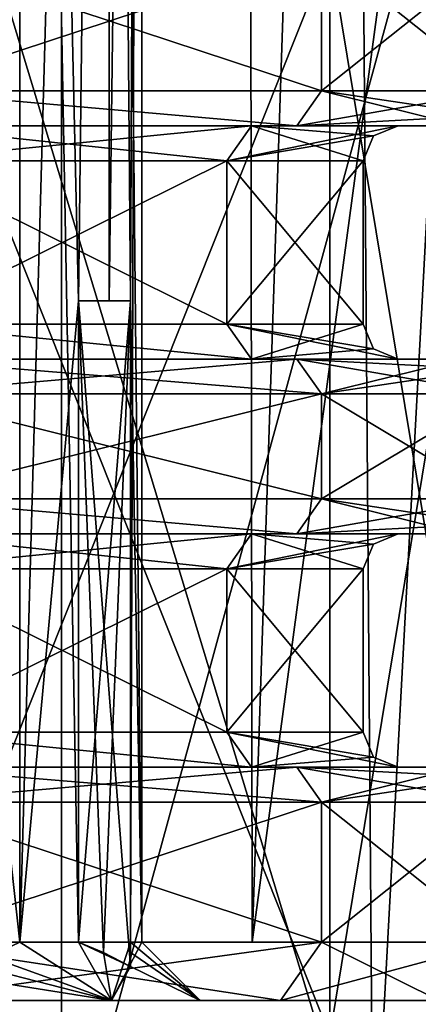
# Model space of a CAD drawing. Header units: millimetres. Extents: x -42 to 70, y 1 to 252.
# Tile 12 of 33: x 1.05 to 4.47, y 18.97 to 27.41. Entities that reach past the tile are written whole.
import ezdxf

# ---------------------------------------------------------------- set-up
doc = ezdxf.new("R2010")
doc.units = ezdxf.units.MM
doc.header["$LTSCALE"] = 65.185185
for name, color, linetype in [('148', 7, 'CONTINUOUS'), ('203', 7, 'CONTINUOUS'), ('204', 7, 'CONTINUOUS'), ('217', 7, 'CONTINUOUS'), ('220', 7, 'CONTINUOUS'), ('241', 7, 'CONTINUOUS'), ('242', 7, 'CONTINUOUS'), ('243', 7, 'CONTINUOUS'), ('244', 7, 'CONTINUOUS'), ('245', 7, 'CONTINUOUS'), ('246', 7, 'CONTINUOUS'), ('247', 7, 'CONTINUOUS'), ('248', 7, 'CONTINUOUS'), ('249', 7, 'CONTINUOUS'), ('250', 7, 'CONTINUOUS'), ('258', 7, 'CONTINUOUS'), ('259', 7, 'CONTINUOUS'), ('260', 7, 'CONTINUOUS'), ('261', 7, 'CONTINUOUS'), ('262', 7, 'CONTINUOUS'), ('264', 7, 'CONTINUOUS'), ('269', 7, 'CONTINUOUS'), ('270', 7, 'CONTINUOUS'), ('275', 7, 'CONTINUOUS'), ('276', 7, 'CONTINUOUS'), ('277', 7, 'CONTINUOUS'), ('278', 7, 'CONTINUOUS'), ('279', 7, 'CONTINUOUS'), ('280', 7, 'CONTINUOUS'), ('281', 7, 'CONTINUOUS'), ('282', 7, 'CONTINUOUS'), ('283', 7, 'CONTINUOUS'), ('284', 7, 'CONTINUOUS'), ('285', 7, 'CONTINUOUS'), ('286', 7, 'CONTINUOUS'), ('287', 7, 'CONTINUOUS'), ('288', 7, 'CONTINUOUS'), ('289', 7, 'CONTINUOUS'), ('290', 7, 'CONTINUOUS'), ('291', 7, 'CONTINUOUS'), ('292', 7, 'CONTINUOUS'), ('293', 7, 'CONTINUOUS'), ('355', 7, 'CONTINUOUS'), ('357', 7, 'CONTINUOUS'), ('360', 7, 'CONTINUOUS'), ('361', 7, 'CONTINUOUS'), ('414', 7, 'CONTINUOUS'), ('415', 7, 'CONTINUOUS')]:
    doc.layers.add(name, color=color, linetype=linetype)

msp = doc.modelspace()

# ---------------------------------------------------------------- linework, layer by layer
at = {"layer": '148', "linetype": 'CONTINUOUS'}
for points in [[(-18.7723, 23, 15.4034), (-18.7723, 1, 15.4034), (1.6128, 1, 16.644), (-18.7723, 23, 15.4034)], [(-18.7723, 23, 15.4034), (1.6128, 1, 16.644), (-14.3464, 19.7941, 15.0736), (-18.7723, 23, 15.4034)], [(-14.3464, 19.7941, 15.0736), (1.6128, 1, 16.644), (-12.9625, 18.9356, 15.0383), (-14.3464, 19.7941, 15.0736)]]:
    msp.add_3dface(points, dxfattribs=at)
at = {"layer": '203', "linetype": 'CONTINUOUS'}
for points in [[(1.408, 17.2, -32.8892), (-4.086, 17.2, -32.019), (1.408, 35.3, -32.8892), (1.408, 17.2, -32.8892)], [(1.408, 35.3, -32.8892), (-4.086, 17.2, -32.019), (-4.086, 35.3, -32.019), (1.408, 35.3, -32.8892)], [(6.364, 17.2, -30.364), (1.408, 17.2, -32.8892), (6.364, 35.3, -30.364), (6.364, 17.2, -30.364)], [(6.364, 35.3, -30.364), (1.408, 17.2, -32.8892), (1.408, 35.3, -32.8892), (6.364, 35.3, -30.364)]]:
    msp.add_3dface(points, dxfattribs=at)
at = {"layer": '204', "linetype": 'CONTINUOUS'}
for points in [[(-1.408, 17.2, -15.1108), (4.086, 17.2, -15.981), (-1.408, 35.3, -15.1108), (-1.408, 17.2, -15.1108)], [(-1.408, 35.3, -15.1108), (4.086, 17.2, -15.981), (3.9739, 31.5, -15.9249), (-1.408, 35.3, -15.1108)], [(3.9739, 31.5, -15.9249), (4.086, 17.2, -15.981), (4.7459, 29.4502, -16.353), (3.9739, 31.5, -15.9249)], [(4.086, 17.2, -15.981), (8.019, 17.2, -19.914), (4.7459, 29.4502, -16.353), (4.086, 17.2, -15.981)]]:
    msp.add_3dface(points, dxfattribs=at)
at = {"layer": '217', "linetype": 'CONTINUOUS'}
for points in [[(0.0001, 18.7, -29.25), (3.7123, 18.7, -27.7123), (0.0001, 28, -29.25), (0.0001, 18.7, -29.25)], [(0.0001, 28, -29.25), (3.7123, 18.7, -27.7123), (3.7123, 28, -27.7123), (0.0001, 28, -29.25)]]:
    msp.add_3dface(points, dxfattribs=at)
at = {"layer": '220', "linetype": 'CONTINUOUS'}
for points in [[(3.7123, 18.7, -20.2877), (-0.0001, 18.7, -18.75), (3.7123, 28, -20.2877), (3.7123, 18.7, -20.2877)], [(3.7123, 28, -20.2877), (-0.0001, 18.7, -18.75), (-0.0001, 28, -18.75), (3.7123, 28, -20.2877)], [(3.7123, 18.7, -27.7123), (5.25, 18.7, -24.0001), (3.7123, 28, -27.7123), (3.7123, 18.7, -27.7123)], [(5.25, 18.7, -24.0001), (3.7123, 18.7, -20.2877), (5.25, 28, -24.0001), (5.25, 18.7, -24.0001)], [(3.7123, 28, -27.7123), (5.25, 18.7, -24.0001), (5.25, 28, -24.0001), (3.7123, 28, -27.7123)], [(5.25, 28, -24.0001), (3.7123, 18.7, -20.2877), (3.7123, 28, -20.2877), (5.25, 28, -24.0001)]]:
    msp.add_3dface(points, dxfattribs=at)
at = {"layer": '241', "linetype": 'CONTINUOUS'}
for points in [[(3.6416, 28, -20.3584), (0, 28, -18.85), (3.6416, 26.8, -20.3584), (3.6416, 28, -20.3584)], [(3.6416, 26.8, -20.3584), (0, 28, -18.85), (0, 26.8, -18.85), (3.6416, 26.8, -20.3584)], [(5.15, 28, -24), (3.6416, 28, -20.3584), (5.15, 26.8, -24), (5.15, 28, -24)], [(5.15, 26.8, -24), (3.6416, 28, -20.3584), (3.6416, 26.8, -20.3584), (5.15, 26.8, -24)]]:
    msp.add_3dface(points, dxfattribs=at)
at = {"layer": '242', "linetype": 'CONTINUOUS'}
for points in [[(0, 26.5, -28.85), (3.4283, 26.5, -27.4306), (0, 26.5, -28.3), (0, 26.5, -28.85)], [(0, 26.5, -28.3), (3.4283, 26.5, -27.4306), (3.0396, 26.5, -27.0415), (0, 26.5, -28.3)], [(3.4284, 26.5, -20.5695), (0, 26.5, -19.15), (0, 26.5, -19.7), (3.4284, 26.5, -20.5695)], [(3.0396, 26.5, -20.9585), (3.4284, 26.5, -20.5695), (0, 26.5, -19.7), (3.0396, 26.5, -20.9585)], [(3.4283, 26.5, -27.4306), (4.85, 26.5, -24), (3.0396, 26.5, -27.0415), (3.4283, 26.5, -27.4306)], [(3.0396, 26.5, -27.0415), (4.85, 26.5, -24), (4.3, 26.5, -24), (3.0396, 26.5, -27.0415)], [(4.3, 26.5, -24), (3.4284, 26.5, -20.5695), (3.0396, 26.5, -20.9585), (4.3, 26.5, -24)], [(4.85, 26.5, -24), (3.4284, 26.5, -20.5695), (4.3, 26.5, -24), (4.85, 26.5, -24)]]:
    msp.add_3dface(points, dxfattribs=at)
at = {"layer": '243', "linetype": 'CONTINUOUS'}
for points in [[(2.8284, 26.2, -21.1716), (0, 26.2, -20), (2.8284, 24.8, -21.1716), (2.8284, 26.2, -21.1716)], [(2.8284, 24.8, -21.1716), (0, 26.2, -20), (0, 24.8, -20), (2.8284, 24.8, -21.1716)], [(4, 26.2, -24), (2.8284, 26.2, -21.1716), (4, 24.8, -24), (4, 26.2, -24)], [(4, 24.8, -24), (2.8284, 26.2, -21.1716), (2.8284, 24.8, -21.1716), (4, 24.8, -24)]]:
    msp.add_3dface(points, dxfattribs=at)
at = {"layer": '244', "linetype": 'CONTINUOUS'}
for points in [[(0, 24.5, -19.15), (3.4283, 24.5, -20.5694), (0, 24.5, -19.7), (0, 24.5, -19.15)], [(0, 24.5, -19.7), (3.4283, 24.5, -20.5694), (3.0396, 24.5, -20.9585), (0, 24.5, -19.7)], [(3.4283, 24.5, -27.4306), (0, 24.5, -28.85), (0, 24.5, -28.3), (3.4283, 24.5, -27.4306)], [(3.0395, 24.5, -27.0416), (3.4283, 24.5, -27.4306), (0, 24.5, -28.3), (3.0395, 24.5, -27.0416)], [(4.3, 24.5, -24), (3.4283, 24.5, -27.4306), (3.0395, 24.5, -27.0416), (4.3, 24.5, -24)], [(3.4283, 24.5, -20.5694), (4.85, 24.5, -24), (3.0396, 24.5, -20.9585), (3.4283, 24.5, -20.5694)], [(3.0396, 24.5, -20.9585), (4.85, 24.5, -24), (4.3, 24.5, -24), (3.0396, 24.5, -20.9585)], [(4.85, 24.5, -24), (3.4283, 24.5, -27.4306), (4.3, 24.5, -24), (4.85, 24.5, -24)]]:
    msp.add_3dface(points, dxfattribs=at)
at = {"layer": '245', "linetype": 'CONTINUOUS'}
for points in [[(0, 23.3, -18.85), (3.6416, 23.3, -20.3584), (0, 24.2, -18.85), (0, 23.3, -18.85)], [(0, 24.2, -18.85), (3.6416, 23.3, -20.3584), (3.6416, 24.2, -20.3584), (0, 24.2, -18.85)], [(3.6416, 23.3, -20.3584), (5.15, 23.3, -24), (3.6416, 24.2, -20.3584), (3.6416, 23.3, -20.3584)], [(3.6416, 24.2, -20.3584), (5.15, 23.3, -24), (5.15, 24.2, -24), (3.6416, 24.2, -20.3584)]]:
    msp.add_3dface(points, dxfattribs=at)
at = {"layer": '246', "linetype": 'CONTINUOUS'}
for points in [[(0, 23, -28.85), (3.4283, 23, -27.4306), (0, 23, -28.3), (0, 23, -28.85)], [(0, 23, -28.3), (3.4283, 23, -27.4306), (3.0396, 23, -27.0415), (0, 23, -28.3)], [(3.4284, 23, -20.5695), (0, 23, -19.15), (0, 23, -19.7), (3.4284, 23, -20.5695)], [(3.0396, 23, -20.9585), (3.4284, 23, -20.5695), (0, 23, -19.7), (3.0396, 23, -20.9585)], [(3.4283, 23, -27.4306), (4.85, 23, -24), (3.0396, 23, -27.0415), (3.4283, 23, -27.4306)], [(3.0396, 23, -27.0415), (4.85, 23, -24), (4.3, 23, -24), (3.0396, 23, -27.0415)], [(4.3, 23, -24), (3.4284, 23, -20.5695), (3.0396, 23, -20.9585), (4.3, 23, -24)], [(4.85, 23, -24), (3.4284, 23, -20.5695), (4.3, 23, -24), (4.85, 23, -24)]]:
    msp.add_3dface(points, dxfattribs=at)
at = {"layer": '247', "linetype": 'CONTINUOUS'}
for points in [[(2.8284, 22.7, -21.1716), (0, 22.7, -20), (2.8284, 21.3, -21.1716), (2.8284, 22.7, -21.1716)], [(2.8284, 21.3, -21.1716), (0, 22.7, -20), (0, 21.3, -20), (2.8284, 21.3, -21.1716)], [(4, 22.7, -24), (2.8284, 22.7, -21.1716), (4, 21.3, -24), (4, 22.7, -24)], [(4, 21.3, -24), (2.8284, 22.7, -21.1716), (2.8284, 21.3, -21.1716), (4, 21.3, -24)]]:
    msp.add_3dface(points, dxfattribs=at)
at = {"layer": '248', "linetype": 'CONTINUOUS'}
for points in [[(0, 21, -19.15), (3.4283, 21, -20.5694), (0, 21, -19.7), (0, 21, -19.15)], [(0, 21, -19.7), (3.4283, 21, -20.5694), (3.0396, 21, -20.9585), (0, 21, -19.7)], [(3.4283, 21, -27.4306), (0, 21, -28.85), (0, 21, -28.3), (3.4283, 21, -27.4306)], [(3.0395, 21, -27.0416), (3.4283, 21, -27.4306), (0, 21, -28.3), (3.0395, 21, -27.0416)], [(4.3, 21, -24), (3.4283, 21, -27.4306), (3.0395, 21, -27.0416), (4.3, 21, -24)], [(3.4283, 21, -20.5694), (4.85, 21, -24), (3.0396, 21, -20.9585), (3.4283, 21, -20.5694)], [(3.0396, 21, -20.9585), (4.85, 21, -24), (4.3, 21, -24), (3.0396, 21, -20.9585)], [(4.85, 21, -24), (3.4283, 21, -27.4306), (4.3, 21, -24), (4.85, 21, -24)]]:
    msp.add_3dface(points, dxfattribs=at)
at = {"layer": '249', "linetype": 'CONTINUOUS'}
for points in [[(0, 19.5, -18.85), (3.6417, 19.5, -20.3585), (0, 20.7, -18.85), (0, 19.5, -18.85)], [(0, 20.7, -18.85), (3.6417, 19.5, -20.3585), (3.6416, 20.7, -20.3584), (0, 20.7, -18.85)], [(5.15, 19.5, -24), (5.15, 20.7, -24), (3.6416, 20.7, -20.3584), (5.15, 19.5, -24)], [(3.6417, 19.5, -20.3585), (5.15, 19.5, -24), (3.6416, 20.7, -20.3584), (3.6417, 19.5, -20.3585)]]:
    msp.add_3dface(points, dxfattribs=at)
at = {"layer": '250', "linetype": 'CONTINUOUS'}
for points in [[(0, 19, -19.35), (-3.2882, 19, -20.7121), (3.2881, 19, -20.7121), (0, 19, -19.35)], [(3.2881, 19, -20.7121), (-3.2882, 19, -20.7121), (0, 19, -21.4), (3.2881, 19, -20.7121)], [(0, 19, -28.65), (3.2882, 19, -27.2879), (-3.2881, 19, -27.2879), (0, 19, -28.65)], [(-3.2881, 19, -27.2879), (3.2882, 19, -27.2879), (0, 19, -26.6), (-3.2881, 19, -27.2879)], [(0, 19, -26.6), (3.2882, 19, -27.2879), (1.8384, 19, -25.8384), (0, 19, -26.6)], [(3.2881, 19, -20.7121), (0, 19, -21.4), (1.8384, 19, -22.1616), (3.2881, 19, -20.7121)], [(3.2882, 19, -27.2879), (4.65, 19, -24), (1.8384, 19, -25.8384), (3.2882, 19, -27.2879)], [(1.8384, 19, -25.8384), (4.65, 19, -24), (2.6, 19, -24), (1.8384, 19, -25.8384)], [(2.6, 19, -24), (3.2881, 19, -20.7121), (1.8384, 19, -22.1616), (2.6, 19, -24)], [(4.65, 19, -24), (3.2881, 19, -20.7121), (2.6, 19, -24), (4.65, 19, -24)]]:
    msp.add_3dface(points, dxfattribs=at)
at = {"layer": '258', "linetype": 'CONTINUOUS'}
for points in [[(0, 28, -29.15), (3.6416, 28, -27.6416), (0, 26.8, -29.15), (0, 28, -29.15)], [(0, 26.8, -29.15), (3.6416, 28, -27.6416), (3.6416, 26.8, -27.6416), (0, 26.8, -29.15)], [(5.15, 28, -24), (5.15, 26.8, -24), (3.6416, 26.8, -27.6416), (5.15, 28, -24)], [(3.6416, 28, -27.6416), (5.15, 28, -24), (3.6416, 26.8, -27.6416), (3.6416, 28, -27.6416)]]:
    msp.add_3dface(points, dxfattribs=at)
at = {"layer": '259', "linetype": 'CONTINUOUS'}
for points in [[(0, 26.2, -28), (2.8284, 26.2, -26.8284), (0, 24.8, -28), (0, 26.2, -28)], [(0, 24.8, -28), (2.8284, 26.2, -26.8284), (2.8284, 24.8, -26.8284), (0, 24.8, -28)], [(4, 26.2, -24), (4, 24.8, -24), (2.8284, 24.8, -26.8284), (4, 26.2, -24)], [(2.8284, 26.2, -26.8284), (4, 26.2, -24), (2.8284, 24.8, -26.8284), (2.8284, 26.2, -26.8284)]]:
    msp.add_3dface(points, dxfattribs=at)
at = {"layer": '260', "linetype": 'CONTINUOUS'}
for points in [[(3.6416, 23.3, -27.6416), (0, 23.3, -29.15), (3.6416, 24.2, -27.6416), (3.6416, 23.3, -27.6416)], [(3.6416, 24.2, -27.6416), (0, 23.3, -29.15), (0, 24.2, -29.15), (3.6416, 24.2, -27.6416)], [(5.15, 24.2, -24), (5.15, 23.3, -24), (3.6416, 23.3, -27.6416), (5.15, 24.2, -24)], [(5.15, 24.2, -24), (3.6416, 23.3, -27.6416), (3.6416, 24.2, -27.6416), (5.15, 24.2, -24)]]:
    msp.add_3dface(points, dxfattribs=at)
at = {"layer": '261', "linetype": 'CONTINUOUS'}
for points in [[(0, 22.7, -28), (2.8284, 22.7, -26.8284), (0, 21.3, -28), (0, 22.7, -28)], [(0, 21.3, -28), (2.8284, 22.7, -26.8284), (2.8284, 21.3, -26.8284), (0, 21.3, -28)], [(4, 22.7, -24), (4, 21.3, -24), (2.8284, 21.3, -26.8284), (4, 22.7, -24)], [(2.8284, 22.7, -26.8284), (4, 22.7, -24), (2.8284, 21.3, -26.8284), (2.8284, 22.7, -26.8284)]]:
    msp.add_3dface(points, dxfattribs=at)
at = {"layer": '262', "linetype": 'CONTINUOUS'}
for points in [[(3.6417, 19.5, -27.6415), (0, 19.5, -29.15), (3.6416, 20.7, -27.6416), (3.6417, 19.5, -27.6415)], [(3.6416, 20.7, -27.6416), (0, 19.5, -29.15), (0, 20.7, -29.15), (3.6416, 20.7, -27.6416)], [(5.15, 20.7, -24), (3.6417, 19.5, -27.6415), (3.6416, 20.7, -27.6416), (5.15, 20.7, -24)], [(5.15, 20.7, -24), (5.15, 19.5, -24), (3.6417, 19.5, -27.6415), (5.15, 20.7, -24)]]:
    msp.add_3dface(points, dxfattribs=at)
at = {"layer": '264', "linetype": 'CONTINUOUS'}
for points in [[(0, 47, -26.1), (0.4455, 25, -26.0522), (1.0499, 47, -25.8187), (0, 47, -26.1)], [(1.05, 19.5, -22.1813), (0.4455, 19.5, -21.9478), (1.0499, 47, -22.1813), (1.05, 19.5, -22.1813)], [(0.4455, 25, -26.0522), (1.05, 19.5, -25.8187), (1.0499, 47, -25.8187), (0.4455, 25, -26.0522)], [(1.8186, 47, -22.95), (1.05, 19.5, -22.1813), (1.0499, 47, -22.1813), (1.8186, 47, -22.95)], [(1.5545, 19.5, -25.4119), (1.5545, 25, -25.4119), (1.0499, 47, -25.8187), (1.5545, 19.5, -25.4119)], [(1.0499, 47, -25.8187), (1.5545, 25, -25.4119), (1.8186, 47, -25.05), (1.0499, 47, -25.8187)], [(1.05, 19.5, -25.8187), (1.5545, 19.5, -25.4119), (1.0499, 47, -25.8187), (1.05, 19.5, -25.8187)], [(1.5545, 25, -22.5881), (1.05, 19.5, -22.1813), (1.8186, 47, -22.95), (1.5545, 25, -22.5881)], [(1.8186, 25, -22.95), (1.5545, 25, -22.5881), (1.8186, 47, -22.95), (1.8186, 25, -22.95)], [(1.5545, 25, -25.4119), (1.8186, 25, -25.05), (1.8186, 47, -25.05), (1.5545, 25, -25.4119)], [(2, 25, -23.3597), (1.8186, 25, -22.95), (2.1, 47, -24), (2, 25, -23.3597)], [(2.1, 47, -24), (1.8186, 25, -22.95), (1.8186, 47, -22.95), (2.1, 47, -24)], [(2, 25, -24.6403), (2.1, 19.5, -24), (1.8186, 47, -25.05), (2, 25, -24.6403)], [(1.8186, 47, -25.05), (2.1, 19.5, -24), (2.1, 47, -24), (1.8186, 47, -25.05)], [(1.8186, 25, -25.05), (2, 25, -24.6403), (1.8186, 47, -25.05), (1.8186, 25, -25.05)], [(2, 19.5, -23.3597), (2, 25, -23.3597), (2.1, 47, -24), (2, 19.5, -23.3597)], [(2.1, 19.5, -24), (2, 19.5, -23.3597), (2.1, 47, -24), (2.1, 19.5, -24)], [(0.4455, 19.5, -26.0522), (1.05, 19.5, -25.8187), (0.4455, 25, -26.0522), (0.4455, 19.5, -26.0522)], [(1.5545, 19.5, -22.5881), (1.05, 19.5, -22.1813), (1.5545, 25, -22.5881), (1.5545, 19.5, -22.5881)], [(2, 19.5, -24.6403), (2.1, 19.5, -24), (2, 25, -24.6403), (2, 19.5, -24.6403)]]:
    msp.add_3dface(points, dxfattribs=at)
at = {"layer": '269', "linetype": 'CONTINUOUS'}
for points in [[(2, 19.5, -24.6403), (2, 25, -24.6403), (2, 19.4108, -24.8903), (2, 19.5, -24.6403)], [(2, 19.4108, -24.8903), (2, 25, -24.6403), (2, 19.2906, -25.1547), (2, 19.4108, -24.8903)], [(2, 19.2906, -25.1547), (2, 25, -24.6403), (2, 25, -25.1547), (2, 19.2906, -25.1547)]]:
    msp.add_3dface(points, dxfattribs=at)
at = {"layer": '270', "linetype": 'CONTINUOUS'}
for points in [[(1.5545, 19.5, -22.5881), (1.5545, 25, -22.5881), (1.771, 19.4108, -22.7131), (1.5545, 19.5, -22.5881)], [(1.771, 19.4108, -22.7131), (1.5545, 25, -22.5881), (2, 19.2906, -22.8453), (1.771, 19.4108, -22.7131)], [(2, 19.2906, -22.8453), (1.5545, 25, -22.5881), (2, 25, -22.8453), (2, 19.2906, -22.8453)]]:
    msp.add_3dface(points, dxfattribs=at)
at = {"layer": '275', "linetype": 'CONTINUOUS'}
for points in [[(1.8384, 19, -22.1616), (0, 19, -21.4), (1.05, 19.5, -22.1813), (1.8384, 19, -22.1616)], [(0, 19, -21.4), (0.4455, 19.5, -21.9478), (1.05, 19.5, -22.1813), (0, 19, -21.4)], [(1.8384, 19, -25.8384), (0.4455, 19.5, -26.0522), (0.2293, 19.4109, -26.177), (1.8384, 19, -25.8384)], [(1.8384, 19, -25.8384), (1.05, 19.5, -25.8187), (0.4455, 19.5, -26.0522), (1.8384, 19, -25.8384)], [(1.8384, 19, -25.8384), (1.5545, 19.5, -25.4119), (1.05, 19.5, -25.8187), (1.8384, 19, -25.8384)], [(1.8384, 19, -22.1616), (1.05, 19.5, -22.1813), (1.5545, 19.5, -22.5881), (1.8384, 19, -22.1616)], [(1.5545, 19.5, -25.4119), (1.8384, 19, -25.8384), (2, 19.2906, -25.1547), (1.5545, 19.5, -25.4119)], [(1.8384, 19, -22.1616), (1.5545, 19.5, -22.5881), (1.771, 19.4108, -22.7131), (1.8384, 19, -22.1616)], [(1.5545, 19.5, -25.4119), (2, 19.2906, -25.1547), (1.771, 19.4108, -25.2869), (1.5545, 19.5, -25.4119)], [(2.6, 19, -24), (1.8384, 19, -22.1616), (2.1, 19.5, -24), (2.6, 19, -24)], [(1.8384, 19, -22.1616), (2, 19.5, -23.3597), (2.1, 19.5, -24), (1.8384, 19, -22.1616)], [(2, 19.5, -23.3597), (1.8384, 19, -22.1616), (2, 19.2906, -22.8453), (2, 19.5, -23.3597)], [(2.6, 19, -24), (2.1, 19.5, -24), (2, 19.5, -24.6403), (2.6, 19, -24)], [(2.6, 19, -24), (2, 19.5, -24.6403), (2, 19.4108, -24.8903), (2.6, 19, -24)], [(2, 19.5, -23.3597), (2, 19.2906, -22.8453), (2, 19.4108, -23.1097), (2, 19.5, -23.3597)], [(1.8384, 19, -25.8384), (0.2293, 19.4109, -26.177), (0, 19.2906, -26.3094), (1.8384, 19, -25.8384)], [(1.8384, 19, -22.1616), (1.771, 19.4108, -22.7131), (2, 19.2906, -22.8453), (1.8384, 19, -22.1616)], [(2.6, 19, -24), (2, 19.4108, -24.8903), (2, 19.2906, -25.1547), (2.6, 19, -24)], [(0, 19, -26.6), (1.8384, 19, -25.8384), (0, 19.2906, -26.3094), (0, 19, -26.6)], [(1.8384, 19, -25.8384), (2.6, 19, -24), (2, 19.2906, -25.1547), (1.8384, 19, -25.8384)]]:
    msp.add_3dface(points, dxfattribs=at)
at = {"layer": '276', "linetype": 'CONTINUOUS'}
for points in [[(0, 21, -28.85), (3.4283, 21, -27.4306), (0, 20.7, -29.15), (0, 21, -28.85)], [(3.4283, 21, -27.4306), (3.6416, 20.7, -27.6416), (0, 20.7, -29.15), (3.4283, 21, -27.4306)], [(3.4283, 21, -27.4306), (4.85, 21, -24), (3.6416, 20.7, -27.6416), (3.4283, 21, -27.4306)], [(3.6416, 20.7, -27.6416), (4.85, 21, -24), (5.0621, 20.9121, -24), (3.6416, 20.7, -27.6416)], [(5.15, 20.7, -24), (3.6416, 20.7, -27.6416), (5.0621, 20.9121, -24), (5.15, 20.7, -24)]]:
    msp.add_3dface(points, dxfattribs=at)
at = {"layer": '277', "linetype": 'CONTINUOUS'}
for points in [[(3.4283, 21, -20.5694), (0, 21, -19.15), (3.6416, 20.7, -20.3584), (3.4283, 21, -20.5694)], [(0, 21, -19.15), (0, 20.7, -18.85), (3.6416, 20.7, -20.3584), (0, 21, -19.15)], [(4.85, 21, -24), (3.4283, 21, -20.5694), (5.0621, 20.9121, -24), (4.85, 21, -24)], [(5.15, 20.7, -24), (3.4283, 21, -20.5694), (3.6416, 20.7, -20.3584), (5.15, 20.7, -24)], [(3.4283, 21, -20.5694), (5.15, 20.7, -24), (5.0621, 20.9121, -24), (3.4283, 21, -20.5694)]]:
    msp.add_3dface(points, dxfattribs=at)
at = {"layer": '278', "linetype": 'CONTINUOUS'}
for points in [[(3.4283, 23, -27.4306), (0, 23, -28.85), (0, 23.3, -29.15), (3.4283, 23, -27.4306)], [(3.4283, 23, -27.4306), (0, 23.3, -29.15), (3.6416, 23.3, -27.6416), (3.4283, 23, -27.4306)], [(5.15, 23.3, -24), (3.4283, 23, -27.4306), (3.6416, 23.3, -27.6416), (5.15, 23.3, -24)], [(3.4283, 23, -27.4306), (5.15, 23.3, -24), (5.0621, 23.0879, -24), (3.4283, 23, -27.4306)], [(4.85, 23, -24), (3.4283, 23, -27.4306), (5.0621, 23.0879, -24), (4.85, 23, -24)]]:
    msp.add_3dface(points, dxfattribs=at)
at = {"layer": '279', "linetype": 'CONTINUOUS'}
for points in [[(3.6416, 23.3, -20.3584), (0, 23.3, -18.85), (3.4284, 23, -20.5695), (3.6416, 23.3, -20.3584)], [(0, 23.3, -18.85), (0, 23, -19.15), (3.4284, 23, -20.5695), (0, 23.3, -18.85)], [(4.85, 23, -24), (3.6416, 23.3, -20.3584), (3.4284, 23, -20.5695), (4.85, 23, -24)], [(5.15, 23.3, -24), (3.6416, 23.3, -20.3584), (5.0621, 23.0879, -24), (5.15, 23.3, -24)], [(3.6416, 23.3, -20.3584), (4.85, 23, -24), (5.0621, 23.0879, -24), (3.6416, 23.3, -20.3584)]]:
    msp.add_3dface(points, dxfattribs=at)
at = {"layer": '280', "linetype": 'CONTINUOUS'}
for points in [[(0, 24.5, -28.85), (3.4283, 24.5, -27.4306), (0, 24.2, -29.15), (0, 24.5, -28.85)], [(3.4283, 24.5, -27.4306), (3.6416, 24.2, -27.6416), (0, 24.2, -29.15), (3.4283, 24.5, -27.4306)], [(3.4283, 24.5, -27.4306), (4.85, 24.5, -24), (3.6416, 24.2, -27.6416), (3.4283, 24.5, -27.4306)], [(3.6416, 24.2, -27.6416), (4.85, 24.5, -24), (5.0621, 24.4121, -24), (3.6416, 24.2, -27.6416)], [(5.15, 24.2, -24), (3.6416, 24.2, -27.6416), (5.0621, 24.4121, -24), (5.15, 24.2, -24)]]:
    msp.add_3dface(points, dxfattribs=at)
at = {"layer": '281', "linetype": 'CONTINUOUS'}
for points in [[(3.4283, 24.5, -20.5694), (0, 24.5, -19.15), (3.6416, 24.2, -20.3584), (3.4283, 24.5, -20.5694)], [(0, 24.5, -19.15), (0, 24.2, -18.85), (3.6416, 24.2, -20.3584), (0, 24.5, -19.15)], [(4.85, 24.5, -24), (3.4283, 24.5, -20.5694), (5.0621, 24.4121, -24), (4.85, 24.5, -24)], [(3.4283, 24.5, -20.5694), (3.6416, 24.2, -20.3584), (5.15, 24.2, -24), (3.4283, 24.5, -20.5694)], [(3.4283, 24.5, -20.5694), (5.15, 24.2, -24), (5.0621, 24.4121, -24), (3.4283, 24.5, -20.5694)]]:
    msp.add_3dface(points, dxfattribs=at)
at = {"layer": '282', "linetype": 'CONTINUOUS'}
for points in [[(3.4283, 26.5, -27.4306), (0, 26.5, -28.85), (0, 26.8, -29.15), (3.4283, 26.5, -27.4306)], [(3.4283, 26.5, -27.4306), (0, 26.8, -29.15), (3.6416, 26.8, -27.6416), (3.4283, 26.5, -27.4306)], [(5.15, 26.8, -24), (3.4283, 26.5, -27.4306), (3.6416, 26.8, -27.6416), (5.15, 26.8, -24)], [(3.4283, 26.5, -27.4306), (5.15, 26.8, -24), (5.0621, 26.5879, -24), (3.4283, 26.5, -27.4306)], [(4.85, 26.5, -24), (3.4283, 26.5, -27.4306), (5.0621, 26.5879, -24), (4.85, 26.5, -24)]]:
    msp.add_3dface(points, dxfattribs=at)
at = {"layer": '283', "linetype": 'CONTINUOUS'}
for points in [[(3.6416, 26.8, -20.3584), (0, 26.8, -18.85), (3.4284, 26.5, -20.5695), (3.6416, 26.8, -20.3584)], [(0, 26.8, -18.85), (0, 26.5, -19.15), (3.4284, 26.5, -20.5695), (0, 26.8, -18.85)], [(4.85, 26.5, -24), (3.6416, 26.8, -20.3584), (3.4284, 26.5, -20.5695), (4.85, 26.5, -24)], [(5.15, 26.8, -24), (3.6416, 26.8, -20.3584), (5.0621, 26.5879, -24), (5.15, 26.8, -24)], [(3.6416, 26.8, -20.3584), (4.85, 26.5, -24), (5.0621, 26.5879, -24), (3.6416, 26.8, -20.3584)]]:
    msp.add_3dface(points, dxfattribs=at)
at = {"layer": '284', "linetype": 'CONTINUOUS'}
for points in [[(0, 26.5, -28.3), (3.0396, 26.5, -27.0415), (0, 26.2, -28), (0, 26.5, -28.3)], [(3.0396, 26.5, -27.0415), (2.8284, 26.2, -26.8284), (0, 26.2, -28), (3.0396, 26.5, -27.0415)], [(3.0396, 26.5, -27.0415), (4.3, 26.5, -24), (2.8284, 26.2, -26.8284), (3.0396, 26.5, -27.0415)], [(2.8284, 26.2, -26.8284), (4.3, 26.5, -24), (4.0879, 26.4121, -24), (2.8284, 26.2, -26.8284)], [(4, 26.2, -24), (2.8284, 26.2, -26.8284), (4.0879, 26.4121, -24), (4, 26.2, -24)]]:
    msp.add_3dface(points, dxfattribs=at)
at = {"layer": '285', "linetype": 'CONTINUOUS'}
for points in [[(3.0396, 26.5, -20.9585), (0, 26.5, -19.7), (2.8284, 26.2, -21.1716), (3.0396, 26.5, -20.9585)], [(0, 26.5, -19.7), (0, 26.2, -20), (2.8284, 26.2, -21.1716), (0, 26.5, -19.7)], [(3.0396, 26.5, -20.9585), (2.8284, 26.2, -21.1716), (4, 26.2, -24), (3.0396, 26.5, -20.9585)], [(4.3, 26.5, -24), (3.0396, 26.5, -20.9585), (4.0879, 26.4121, -24), (4.3, 26.5, -24)], [(3.0396, 26.5, -20.9585), (4, 26.2, -24), (4.0879, 26.4121, -24), (3.0396, 26.5, -20.9585)]]:
    msp.add_3dface(points, dxfattribs=at)
at = {"layer": '286', "linetype": 'CONTINUOUS'}
for points in [[(3.0395, 24.5, -27.0416), (0, 24.5, -28.3), (0, 24.8, -28), (3.0395, 24.5, -27.0416)], [(3.0395, 24.5, -27.0416), (0, 24.8, -28), (2.8284, 24.8, -26.8284), (3.0395, 24.5, -27.0416)], [(4, 24.8, -24), (3.0395, 24.5, -27.0416), (2.8284, 24.8, -26.8284), (4, 24.8, -24)], [(3.0395, 24.5, -27.0416), (4, 24.8, -24), (4.0879, 24.5879, -24), (3.0395, 24.5, -27.0416)], [(4.3, 24.5, -24), (3.0395, 24.5, -27.0416), (4.0879, 24.5879, -24), (4.3, 24.5, -24)]]:
    msp.add_3dface(points, dxfattribs=at)
at = {"layer": '287', "linetype": 'CONTINUOUS'}
for points in [[(2.8284, 24.8, -21.1716), (0, 24.8, -20), (3.0396, 24.5, -20.9585), (2.8284, 24.8, -21.1716)], [(0, 24.8, -20), (0, 24.5, -19.7), (3.0396, 24.5, -20.9585), (0, 24.8, -20)], [(4, 24.8, -24), (2.8284, 24.8, -21.1716), (4.0879, 24.5879, -24), (4, 24.8, -24)], [(2.8284, 24.8, -21.1716), (3.0396, 24.5, -20.9585), (4.3, 24.5, -24), (2.8284, 24.8, -21.1716)], [(2.8284, 24.8, -21.1716), (4.3, 24.5, -24), (4.0879, 24.5879, -24), (2.8284, 24.8, -21.1716)]]:
    msp.add_3dface(points, dxfattribs=at)
at = {"layer": '288', "linetype": 'CONTINUOUS'}
for points in [[(0, 23, -28.3), (3.0396, 23, -27.0415), (0, 22.7, -28), (0, 23, -28.3)], [(3.0396, 23, -27.0415), (2.8284, 22.7, -26.8284), (0, 22.7, -28), (3.0396, 23, -27.0415)], [(3.0396, 23, -27.0415), (4.3, 23, -24), (2.8284, 22.7, -26.8284), (3.0396, 23, -27.0415)], [(2.8284, 22.7, -26.8284), (4.3, 23, -24), (4.0879, 22.9121, -24), (2.8284, 22.7, -26.8284)], [(4, 22.7, -24), (2.8284, 22.7, -26.8284), (4.0879, 22.9121, -24), (4, 22.7, -24)]]:
    msp.add_3dface(points, dxfattribs=at)
at = {"layer": '289', "linetype": 'CONTINUOUS'}
for points in [[(3.0396, 23, -20.9585), (0, 23, -19.7), (2.8284, 22.7, -21.1716), (3.0396, 23, -20.9585)], [(0, 23, -19.7), (0, 22.7, -20), (2.8284, 22.7, -21.1716), (0, 23, -19.7)], [(3.0396, 23, -20.9585), (2.8284, 22.7, -21.1716), (4, 22.7, -24), (3.0396, 23, -20.9585)], [(4.3, 23, -24), (3.0396, 23, -20.9585), (4.0879, 22.9121, -24), (4.3, 23, -24)], [(3.0396, 23, -20.9585), (4, 22.7, -24), (4.0879, 22.9121, -24), (3.0396, 23, -20.9585)]]:
    msp.add_3dface(points, dxfattribs=at)
at = {"layer": '290', "linetype": 'CONTINUOUS'}
for points in [[(3.0395, 21, -27.0416), (0, 21, -28.3), (0, 21.3, -28), (3.0395, 21, -27.0416)], [(3.0395, 21, -27.0416), (0, 21.3, -28), (2.8284, 21.3, -26.8284), (3.0395, 21, -27.0416)], [(4, 21.3, -24), (3.0395, 21, -27.0416), (2.8284, 21.3, -26.8284), (4, 21.3, -24)], [(3.0395, 21, -27.0416), (4, 21.3, -24), (4.0879, 21.0879, -24), (3.0395, 21, -27.0416)], [(4.3, 21, -24), (3.0395, 21, -27.0416), (4.0879, 21.0879, -24), (4.3, 21, -24)]]:
    msp.add_3dface(points, dxfattribs=at)
at = {"layer": '291', "linetype": 'CONTINUOUS'}
for points in [[(2.8284, 21.3, -21.1716), (0, 21.3, -20), (3.0396, 21, -20.9585), (2.8284, 21.3, -21.1716)], [(0, 21.3, -20), (0, 21, -19.7), (3.0396, 21, -20.9585), (0, 21.3, -20)], [(4, 21.3, -24), (2.8284, 21.3, -21.1716), (4.0879, 21.0879, -24), (4, 21.3, -24)], [(2.8284, 21.3, -21.1716), (3.0396, 21, -20.9585), (4.3, 21, -24), (2.8284, 21.3, -21.1716)], [(2.8284, 21.3, -21.1716), (4.3, 21, -24), (4.0879, 21.0879, -24), (2.8284, 21.3, -21.1716)]]:
    msp.add_3dface(points, dxfattribs=at)
at = {"layer": '292', "linetype": 'CONTINUOUS'}
for points in [[(3.2882, 19, -27.2879), (0, 19, -28.65), (3.6417, 19.5, -27.6415), (3.2882, 19, -27.2879)], [(0, 19, -28.65), (0, 19.5, -29.15), (3.6417, 19.5, -27.6415), (0, 19, -28.65)], [(5.15, 19.5, -24), (4.65, 19, -24), (3.2882, 19, -27.2879), (5.15, 19.5, -24)], [(5.15, 19.5, -24), (3.2882, 19, -27.2879), (3.6417, 19.5, -27.6415), (5.15, 19.5, -24)]]:
    msp.add_3dface(points, dxfattribs=at)
at = {"layer": '293', "linetype": 'CONTINUOUS'}
for points in [[(3.6417, 19.5, -20.3585), (0, 19.5, -18.85), (3.2881, 19, -20.7121), (3.6417, 19.5, -20.3585)], [(0, 19.5, -18.85), (0, 19, -19.35), (3.2881, 19, -20.7121), (0, 19.5, -18.85)], [(4.65, 19, -24), (3.6417, 19.5, -20.3585), (3.2881, 19, -20.7121), (4.65, 19, -24)], [(5.15, 19.5, -24), (3.6417, 19.5, -20.3585), (4.65, 19, -24), (5.15, 19.5, -24)]]:
    msp.add_3dface(points, dxfattribs=at)
at = {"layer": '355', "linetype": 'CONTINUOUS'}
for points in [[(1.8186, 25, -25.05), (1.5545, 25, -25.4119), (2, 25, -25.1547), (1.8186, 25, -25.05)], [(2, 25, -24.6403), (1.8186, 25, -25.05), (2, 25, -25.1547), (2, 25, -24.6403)]]:
    msp.add_3dface(points, dxfattribs=at)
at = {"layer": '357', "linetype": 'CONTINUOUS'}
for points in [[(1.5545, 25, -22.5881), (1.8186, 25, -22.95), (2, 25, -22.8453), (1.5545, 25, -22.5881)], [(1.8186, 25, -22.95), (2, 25, -23.3597), (2, 25, -22.8453), (1.8186, 25, -22.95)]]:
    msp.add_3dface(points, dxfattribs=at)
at = {"layer": '360', "linetype": 'CONTINUOUS'}
for points in [[(1.5545, 25, -25.4119), (1.5545, 19.5, -25.4119), (2, 25, -25.1547), (1.5545, 25, -25.4119)], [(2, 25, -25.1547), (1.5545, 19.5, -25.4119), (1.771, 19.4108, -25.2869), (2, 25, -25.1547)], [(2, 19.2906, -25.1547), (2, 25, -25.1547), (1.771, 19.4108, -25.2869), (2, 19.2906, -25.1547)]]:
    msp.add_3dface(points, dxfattribs=at)
at = {"layer": '361', "linetype": 'CONTINUOUS'}
for points in [[(2, 25, -23.3597), (2, 19.5, -23.3597), (2, 25, -22.8453), (2, 25, -23.3597)], [(2, 25, -22.8453), (2, 19.5, -23.3597), (2, 19.4108, -23.1097), (2, 25, -22.8453)], [(2, 19.2906, -22.8453), (2, 25, -22.8453), (2, 19.4108, -23.1097), (2, 19.2906, -22.8453)]]:
    msp.add_3dface(points, dxfattribs=at)
at = {"layer": '414', "linetype": 'CONTINUOUS'}
for points in [[(3.0446, 19.5, -1.7278), (7.7807, 19.5, -17.2467), (6.0734, 19.5, -8.1532), (3.0446, 19.5, -1.7278)], [(6.1565, 19.5, 14.1957), (3.0446, 19.5, -1.7278), (6.0732, 19.5, 8.1524), (6.1565, 19.5, 14.1957)], [(6.0732, 19.5, 8.1524), (3.0446, 19.5, -1.7278), (6.0734, 19.5, -8.1532), (6.0732, 19.5, 8.1524)]]:
    msp.add_3dface(points, dxfattribs=at)
at = {"layer": '415', "linetype": 'CONTINUOUS'}
for points in [[(3.0446, 19.5, -1.7278), (6.1565, 19.5, 14.1957), (3, 52.5), (3.0446, 19.5, -1.7278)], [(4.1415, 52.5, -8.6704), (3.0446, 19.5, -1.7278), (3, 52.5), (4.1415, 52.5, -8.6704)], [(3, 52.5), (6.1565, 19.5, 14.1957), (4.1415, 52.5, 8.6704), (3, 52.5)], [(7.7807, 19.5, -17.2467), (3.0446, 19.5, -1.7278), (7.4881, 52.5, -16.7499), (7.7807, 19.5, -17.2467)], [(7.4881, 52.5, -16.7499), (3.0446, 19.5, -1.7278), (4.1415, 52.5, -8.6704), (7.4881, 52.5, -16.7499)], [(4.1415, 52.5, 8.6704), (6.1565, 19.5, 14.1957), (7.4881, 52.5, 16.7499), (4.1415, 52.5, 8.6704)]]:
    msp.add_3dface(points, dxfattribs=at)

doc.saveas('drawing.dxf')
